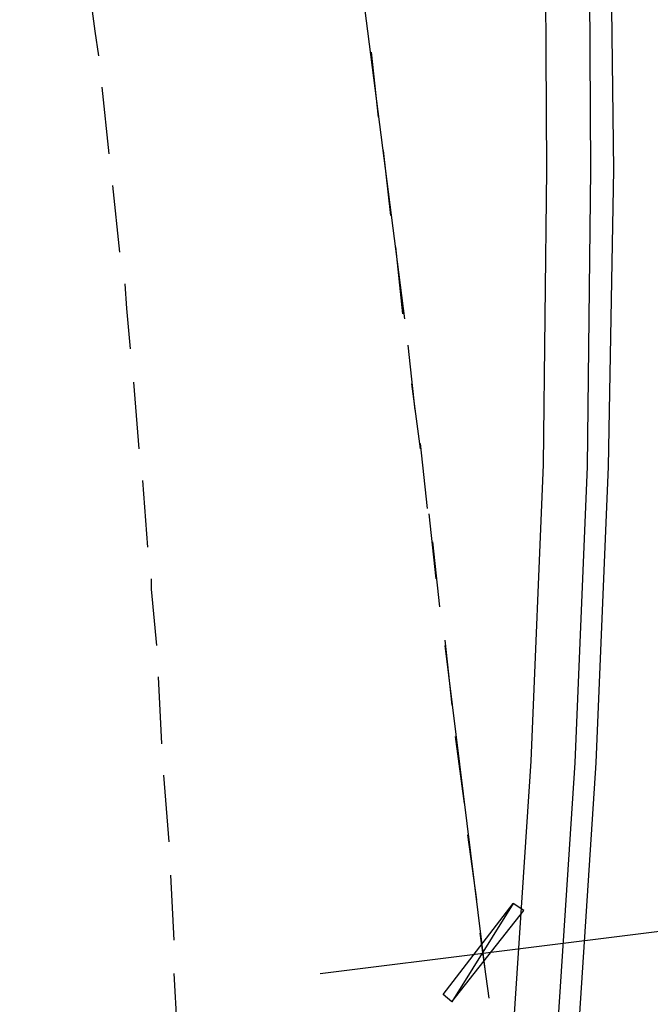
# Model space of a CAD drawing. Header units: feet. Extents: x -79 to 198, y -22 to 181.
# Tile 178 of 203: x 144 to 149, y 118 to 126. Entities that reach past the tile are written whole.
import ezdxf

# ---------------------------------------------------------------- set-up
doc = ezdxf.new("R2010")
doc.units = ezdxf.units.FT
doc.layers.add('A-LINEA', color=7, linetype='CONTINUOUS')
doc.layers.add('A-LINEA-FINA', color=9, linetype='CONTINUOUS')

msp = doc.modelspace()

# ---------------------------------------------------------------- linework, layer by layer
at = {"layer": 'A-LINEA'}
for p, q in [((146.6133, 125.8711), (146.9333, 123.3778)), ((146.68, 125.4044), (146.7333, 124.9111)), ((144.6933, 124.6311), (144.64, 125.1378)), ((146.2933, 118.4044), (198.3867, 124.9111)), ((146.7733, 124.6578), (146.8267, 124.1644)), ((144.7733, 123.8844), (144.72, 124.3911)), ((146.8667, 123.9244), (146.92, 123.4178)), ((146.96, 123.1778), (147.0133, 122.6844)), ((144.92, 122.3911), (144.88, 122.8978)), ((146.9867, 122.8844), (147.0533, 122.3911)), ((147.0533, 122.4311), (147.1067, 121.9378)), ((144.9867, 121.6444), (144.9467, 122.1511)), ((147.12, 121.8978), (147.1733, 121.4044)), ((147.1467, 121.6844), (147.2, 121.1911)), ((147.24, 120.9378), (147.2933, 120.4444)), ((147.24, 120.8978), (147.5467, 118.4178)), ((145.0933, 120.1511), (145.0667, 120.6578)), ((147.32, 120.2044), (147.3867, 119.6978)), ((145.1467, 119.4044), (145.1067, 119.9111)), ((147.4133, 119.4578), (147.48, 118.9644)), ((145.1867, 118.6578), (145.16, 119.1511)), ((147.5067, 118.7111), (147.5733, 118.2178)), ((145.2133, 117.9111), (145.1867, 118.4044))]:
    msp.add_line(p, q, dxfattribs=at)
for points in [[(148, 126.7511), (148.0133, 124.5111), (147.9867, 122.2711), (147.8933, 120.0178), (147.7467, 117.7911), (147.5467, 115.5511), (147.2933, 113.3244), (146.9867, 111.0978), (146.6267, 108.8844), (146.2133, 106.6711), (145.7333, 104.4844), (145.2133, 102.2978), (144.64, 100.1244), (144.0133, 97.9778)], [(148.3333, 126.7644), (148.3467, 124.5111), (148.32, 122.2578), (148.2267, 120.0044), (148.08, 117.7644), (147.88, 115.5111), (147.6267, 113.2844), (147.32, 111.0444), (146.9467, 108.8178), (146.5333, 106.6044), (146.0667, 104.4044), (145.5333, 102.2178), (144.96, 100.0444), (144.3333, 97.8844)], [(148.4933, 126.7644), (148.52, 124.5111), (148.48, 122.2578), (148.3867, 120.0044), (148.24, 117.7511), (148.04, 115.4978), (147.7867, 113.2578), (147.48, 111.0178), (147.12, 108.7911), (146.6933, 106.5778), (146.2267, 104.3778), (145.7067, 102.1778), (145.12, 99.9911), (144.4933, 97.8311)], [(144.6133, 125.3778), (144.5867, 125.5644), (144.5467, 125.8711)], [(144.8533, 123.1511), (144.8267, 123.4578), (144.8133, 123.6444)], [(145.0533, 120.8978), (145.0133, 121.3244), (145.0133, 121.4044)]]:
    msp.add_lwpolyline(points, dxfattribs=at)
at = {"layer": 'A-LINEA-FINA'}
for points in [[(147.76, 118.9378), (147.2933, 118.1911), (147.2267, 118.2444), (147.76, 118.9378), (147.76, 118.9378)], [(147.84, 118.8844), (147.76, 118.9378), (147.2933, 118.1911), (147.84, 118.8844)]]:
    msp.add_lwpolyline(points, dxfattribs=at)

doc.saveas('drawing.dxf')
